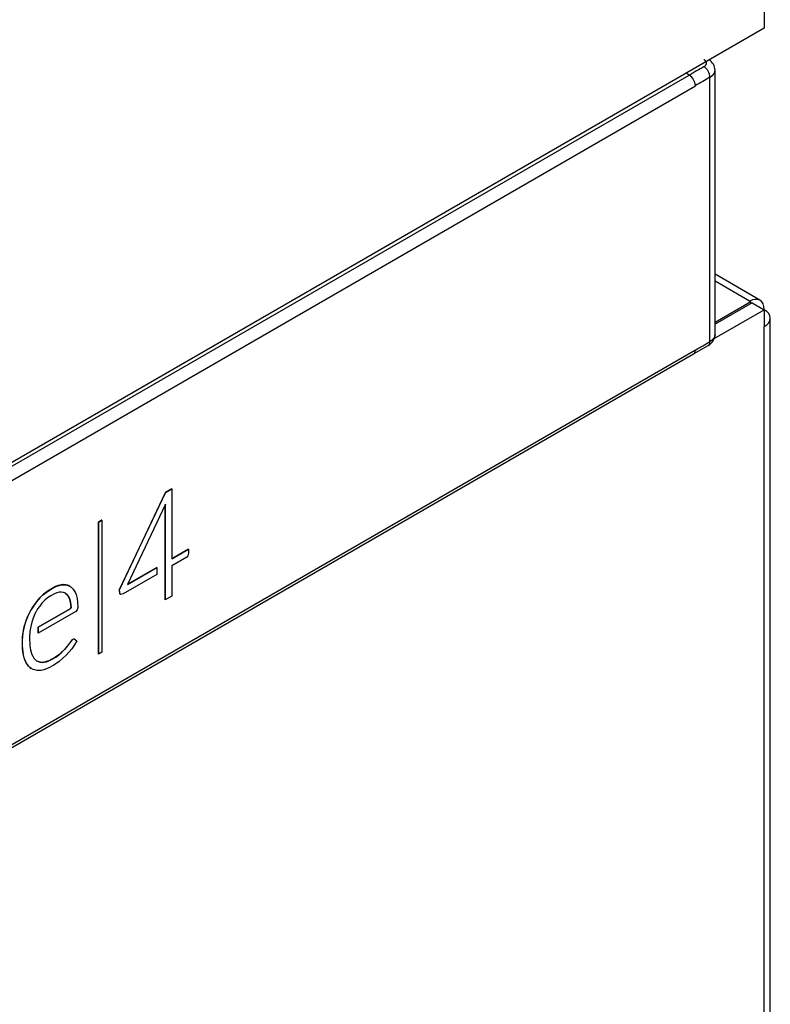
# Model space of a CAD drawing. Header units: millimetres. Extents: x 25 to 270, y 0 to 188.
# Tile 32 of 34: x 265.82 to 270.17, y 124.94 to 130.65. Entities that reach past the tile are written whole.
import ezdxf

# ---------------------------------------------------------------- set-up
doc = ezdxf.new("R2010")
doc.units = ezdxf.units.MM
doc.layers.add('134.124_BW4_CTM_', color=7, linetype='Continuous')
doc.layers.add('Standard', color=7, linetype='Continuous')

# ---------------------------------------------------------------- blocks, each defined once
blk = doc.blocks.new('SE')
at = {"layer": '134.124_BW4_CTM_', "color": 7, "linetype": 'Continuous'}
for p, q in [((64.9275, 47.6158), (64.9275, 47.5178)), ((64.9275, 47.5178), (56.5624, 42.6882)), ((56.5946, 42.6852), (64.4929, 47.2453)), ((64.4929, 47.2453), (64.4744, 47.2562)), ((64.6128, 45.7001), (64.6128, 47.233)), ((64.6421, 45.7406), (64.6421, 47.2742)), ((56.6303, 42.6245), (64.528, 47.1842)), ((64.9026, 45.9398), (64.6421, 46.0902)), ((64.8426, 45.9338), (64.6421, 46.0496)), ((64.8497, 45.9297), (64.6421, 45.8099)), ((64.8568, 45.9256), (64.6421, 45.8017)), ((64.8426, 45.9338), (64.8497, 45.9297)), ((64.8497, 45.9216), (64.8497, 45.9297)), ((64.8568, 45.9256), (64.9275, 45.8848)), ((64.6371, 45.7171), (64.9275, 45.8848)), ((64.9275, 45.8848), (64.9275, 45.7868)), ((64.9626, 24.8029), (64.9626, 45.8358)), ((64.9275, 24.7539), (64.9275, 45.7868)), ((56.6194, 41.068), (64.5178, 45.6281)), ((64.528, 45.6509), (56.6303, 41.0912)), ((64.5178, 45.6281), (64.6026, 45.6773)), ((61.4914, 44.8461), (61.4549, 44.825)), ((61.4556, 44.8246), (61.4921, 44.8457)), ((61.4921, 44.8457), (61.4914, 44.8461)), ((61.4921, 44.8457), (61.4921, 44.4402)), ((61.4549, 44.825), (61.1869, 44.2611)), ((61.1876, 44.2607), (61.4556, 44.8246)), ((61.4556, 44.8246), (61.4549, 44.825)), ((61.4549, 44.7573), (61.2353, 44.2919)), ((61.4533, 44.7522), (61.4529, 44.2022)), ((61.4537, 44.7548), (61.4533, 44.7522)), ((61.454, 44.7518), (61.4533, 44.7522)), ((61.4536, 44.2018), (61.454, 44.7518)), ((61.454, 44.7518), (61.4549, 44.7573)), ((61.0848, 44.664), (61.0664, 44.6533)), ((61.0671, 44.6529), (61.0855, 44.6636)), ((61.0855, 44.6636), (61.0848, 44.664)), ((61.0855, 44.6636), (61.0855, 43.8987)), ((61.0664, 44.6533), (61.0664, 43.8885)), ((61.0671, 44.6529), (61.0664, 44.6533)), ((61.0671, 43.8881), (61.0671, 44.6529)), ((61.5887, 44.4967), (61.4921, 44.441)), ((61.4921, 44.4402), (61.5894, 44.4963)), ((61.5894, 44.4963), (61.5887, 44.4967)), ((61.5894, 44.4963), (61.5894, 44.4738)), ((61.5788, 44.45), (61.4921, 44.4001)), ((61.5855, 44.4572), (61.5788, 44.45)), ((61.5894, 44.4738), (61.5855, 44.4572)), ((61.2353, 44.2919), (61.4048, 44.3897)), ((61.4041, 44.3901), (61.2358, 44.293)), ((61.4048, 44.3897), (61.4041, 44.3901)), ((61.4048, 44.3897), (61.4048, 44.3496)), ((61.4921, 44.4001), (61.4921, 44.224)), ((61.4048, 44.3496), (61.2097, 44.237)), ((60.7751, 44.2554), (60.7616, 44.2456)), ((60.7623, 44.2452), (60.7758, 44.255)), ((60.7969, 44.2688), (60.7751, 44.2554)), ((60.7758, 44.255), (60.7751, 44.2554)), ((60.7758, 44.255), (60.7976, 44.2684)), ((60.8166, 44.2791), (60.7969, 44.2688)), ((60.7976, 44.2684), (60.7969, 44.2688)), ((60.7976, 44.2684), (60.8173, 44.2787)), ((60.832, 44.2847), (60.8166, 44.2791)), ((60.8173, 44.2787), (60.8166, 44.2791)), ((60.8173, 44.2787), (60.8327, 44.2843)), ((60.8507, 44.2893), (60.832, 44.2847)), ((60.8327, 44.2843), (60.832, 44.2847)), ((60.8327, 44.2843), (60.8514, 44.2889)), ((60.8598, 44.2903), (60.8507, 44.2893)), ((60.8514, 44.2889), (60.8507, 44.2893)), ((60.8514, 44.2889), (60.8605, 44.2899)), ((60.8625, 44.2903), (60.8598, 44.2903)), ((60.8605, 44.2899), (60.8598, 44.2903)), ((60.8605, 44.2899), (60.8632, 44.2899)), ((60.8756, 44.2893), (60.8625, 44.2903)), ((60.8632, 44.2899), (60.8625, 44.2903)), ((60.8632, 44.2899), (60.8763, 44.2889)), ((60.888, 44.2865), (60.8756, 44.2893)), ((60.8763, 44.2889), (60.8756, 44.2893)), ((60.8763, 44.2889), (60.8887, 44.2861)), ((60.8995, 44.282), (60.888, 44.2865)), ((60.8887, 44.2861), (60.888, 44.2865)), ((60.8887, 44.2861), (60.9002, 44.2816)), ((60.9002, 44.2816), (60.8995, 44.282)), ((60.9002, 44.2816), (60.9069, 44.2773)), ((60.9069, 44.2773), (60.9103, 44.2743)), ((60.9103, 44.2743), (60.9187, 44.2651)), ((60.9187, 44.2651), (60.9264, 44.2544)), ((61.1869, 44.2611), (61.1903, 44.2373)), ((61.1876, 44.2607), (61.1869, 44.2611)), ((61.191, 44.2369), (61.1876, 44.2607)), ((60.7179, 44.2043), (60.7049, 44.1881)), ((60.7056, 44.1877), (60.7186, 44.2039)), ((60.7285, 44.2159), (60.7179, 44.2043)), ((60.7186, 44.2039), (60.7179, 44.2043)), ((60.7186, 44.2039), (60.7292, 44.2155)), ((60.7302, 44.2176), (60.7285, 44.2159)), ((60.7292, 44.2155), (60.7285, 44.2159)), ((60.7292, 44.2155), (60.7309, 44.2172)), ((60.7466, 44.233), (60.7302, 44.2176)), ((60.7309, 44.2172), (60.7302, 44.2176)), ((60.7309, 44.2172), (60.7473, 44.2326)), ((60.7553, 44.1996), (60.7426, 44.1871)), ((60.7616, 44.2456), (60.7466, 44.233)), ((60.7473, 44.2326), (60.7466, 44.233)), ((60.7473, 44.2326), (60.7623, 44.2452)), ((60.7715, 44.2134), (60.7553, 44.1996)), ((60.7623, 44.2452), (60.7616, 44.2456)), ((60.7905, 44.2264), (60.7715, 44.2134)), ((60.8107, 44.2375), (60.7905, 44.2264)), ((60.8254, 44.243), (60.8107, 44.2375)), ((60.8388, 44.2462), (60.8254, 44.243)), ((60.8501, 44.2467), (60.8388, 44.2462)), ((60.8627, 44.2446), (60.8501, 44.2467)), ((60.8743, 44.2402), (60.8627, 44.2446)), ((60.8739, 44.2403), (60.8809, 44.235)), ((60.8816, 44.2346), (60.8743, 44.2402)), ((60.8809, 44.235), (60.8892, 44.2252)), ((60.8816, 44.2346), (60.8809, 44.235)), ((60.8899, 44.2248), (60.8816, 44.2346)), ((60.8892, 44.2252), (60.8962, 44.2131)), ((60.8899, 44.2248), (60.8892, 44.2252)), ((60.8969, 44.2127), (60.8899, 44.2248)), ((60.8962, 44.2131), (60.8977, 44.21)), ((60.8969, 44.2127), (60.8962, 44.2131)), ((60.8984, 44.2096), (60.8969, 44.2127)), ((60.8977, 44.21), (60.9037, 44.1887)), ((60.8984, 44.2096), (60.8977, 44.21)), ((60.9044, 44.1883), (60.8984, 44.2096)), ((60.9264, 44.2544), (60.9332, 44.242)), ((60.9332, 44.242), (60.9369, 44.2323)), ((60.9369, 44.2323), (60.9423, 44.2107)), ((60.9423, 44.2107), (60.9451, 44.1892)), ((61.1903, 44.2373), (61.1943, 44.2331)), ((61.191, 44.2369), (61.1903, 44.2373)), ((61.195, 44.2327), (61.191, 44.2369)), ((61.195, 44.2327), (61.1943, 44.2331)), ((61.2097, 44.237), (61.195, 44.2327)), ((61.4536, 44.2018), (61.4529, 44.2022)), ((61.4921, 44.224), (61.4536, 44.2018)), ((60.6729, 44.1405), (60.6655, 44.1267)), ((60.6811, 44.1541), (60.6729, 44.1405)), ((60.6736, 44.1401), (60.6729, 44.1405)), ((60.6736, 44.1401), (60.6818, 44.1537)), ((60.6926, 44.1714), (60.6811, 44.1541)), ((60.6818, 44.1537), (60.6811, 44.1541)), ((60.6818, 44.1537), (60.6933, 44.171)), ((60.7049, 44.1881), (60.6926, 44.1714)), ((60.6933, 44.171), (60.6926, 44.1714)), ((60.6933, 44.171), (60.7056, 44.1877)), ((60.7056, 44.1877), (60.7049, 44.1881)), ((60.7136, 44.1492), (60.7051, 44.1348)), ((60.7257, 44.1664), (60.7136, 44.1492)), ((60.9025, 44.1509), (60.7161, 44.0433)), ((60.7168, 44.0429), (60.9032, 44.1505)), ((60.7387, 44.1827), (60.7257, 44.1664)), ((60.7426, 44.1871), (60.7387, 44.1827)), ((60.9082, 44.1582), (60.9025, 44.1509)), ((60.9032, 44.1505), (60.9025, 44.1509)), ((60.9032, 44.1505), (60.9089, 44.1578)), ((60.9037, 44.1887), (60.9082, 44.1582)), ((60.9044, 44.1883), (60.9037, 44.1887)), ((60.9089, 44.1578), (60.9044, 44.1883)), ((60.9089, 44.1578), (60.9082, 44.1582)), ((60.9426, 44.1436), (60.9342, 44.1348)), ((60.9463, 44.1583), (60.9426, 44.1436)), ((60.9451, 44.1892), (60.9463, 44.1583)), ((60.6492, 44.0882), (60.6422, 44.0684)), ((60.6429, 44.068), (60.6499, 44.0878)), ((60.6569, 44.1076), (60.6492, 44.0882)), ((60.6499, 44.0878), (60.6492, 44.0882)), ((60.6499, 44.0878), (60.6577, 44.1072)), ((60.6655, 44.1267), (60.6569, 44.1076)), ((60.6577, 44.1072), (60.6569, 44.1076)), ((60.6577, 44.1072), (60.6662, 44.1263)), ((60.6662, 44.1263), (60.6655, 44.1267)), ((60.6662, 44.1263), (60.6736, 44.1401)), ((60.6855, 44.0906), (60.6797, 44.0731)), ((60.6939, 44.1116), (60.6855, 44.0906)), ((60.7035, 44.1318), (60.6939, 44.1116)), ((60.7051, 44.1348), (60.7035, 44.1318)), ((60.9342, 44.1348), (60.7168, 44.0093)), ((60.6336, 44.0375), (60.6287, 44.0114)), ((60.6294, 44.011), (60.6343, 44.0371)), ((60.6374, 44.053), (60.6336, 44.0375)), ((60.6343, 44.0371), (60.6336, 44.0375)), ((60.6343, 44.0371), (60.6381, 44.0526)), ((60.6422, 44.0684), (60.6374, 44.053)), ((60.6381, 44.0526), (60.6374, 44.053)), ((60.6381, 44.0526), (60.6429, 44.068)), ((60.6429, 44.068), (60.6422, 44.0684)), ((60.6735, 44.048), (60.6689, 44.0188)), ((60.6797, 44.0731), (60.6735, 44.048)), ((60.7161, 44.0433), (60.7161, 44.0097)), ((60.7168, 44.0429), (60.7161, 44.0433)), ((60.7168, 44.0093), (60.7168, 44.0429)), ((60.6257, 43.9896), (60.6243, 43.9674)), ((60.625, 43.967), (60.6264, 43.9892)), ((60.6287, 44.0114), (60.6257, 43.9896)), ((60.6264, 43.9892), (60.6257, 43.9896)), ((60.6264, 43.9892), (60.6294, 44.011)), ((60.6294, 44.011), (60.6287, 44.0114)), ((60.6689, 44.0188), (60.6665, 43.9851)), ((60.6665, 43.9851), (60.6684, 43.9354)), ((60.7168, 44.0093), (60.7161, 44.0097)), ((60.9153, 43.9719), (60.9065, 43.9611)), ((60.9072, 43.9607), (60.916, 43.9715)), ((60.9256, 43.9766), (60.9153, 43.9719)), ((60.916, 43.9715), (60.9153, 43.9719)), ((60.916, 43.9715), (60.9263, 43.9762)), ((60.9263, 43.9762), (60.9256, 43.9766)), ((60.9263, 43.9762), (60.9408, 43.9647)), ((60.6243, 43.9674), (60.6242, 43.9371)), ((60.6242, 43.9371), (60.625, 43.9177)), ((60.6249, 43.9367), (60.6242, 43.9371)), ((60.625, 43.967), (60.6243, 43.9674)), ((60.6249, 43.9367), (60.625, 43.967)), ((60.6258, 43.9173), (60.6249, 43.9367)), ((60.625, 43.9177), (60.627, 43.9007)), ((60.6258, 43.9173), (60.625, 43.9177)), ((60.6277, 43.9003), (60.6258, 43.9173)), ((60.6684, 43.9354), (60.6723, 43.9114)), ((60.8687, 43.9144), (60.8522, 43.898)), ((60.8529, 43.8976), (60.8694, 43.914)), ((60.8856, 43.9334), (60.8687, 43.9144)), ((60.8694, 43.914), (60.8687, 43.9144)), ((60.8694, 43.914), (60.8863, 43.933)), ((60.9065, 43.9611), (60.8856, 43.9334)), ((60.8863, 43.933), (60.8856, 43.9334)), ((60.8863, 43.933), (60.9072, 43.9607)), ((60.9122, 43.919), (60.8964, 43.9)), ((60.9072, 43.9607), (60.9065, 43.9611)), ((60.9275, 43.9408), (60.9122, 43.919)), ((60.9408, 43.9647), (60.9275, 43.9408)), ((60.627, 43.9007), (60.6302, 43.8828)), ((60.6277, 43.9003), (60.627, 43.9007)), ((60.631, 43.8824), (60.6277, 43.9003)), ((60.6302, 43.8828), (60.6343, 43.866)), ((60.631, 43.8824), (60.6302, 43.8828)), ((60.635, 43.8656), (60.631, 43.8824)), ((60.6343, 43.866), (60.6385, 43.854)), ((60.635, 43.8656), (60.6343, 43.866)), ((60.6392, 43.8536), (60.635, 43.8656)), ((60.6723, 43.9114), (60.6777, 43.8916)), ((60.6777, 43.8916), (60.6788, 43.8887)), ((60.6788, 43.8887), (60.6851, 43.8754)), ((60.6851, 43.8754), (60.6923, 43.8639)), ((60.6923, 43.8639), (60.7004, 43.8542)), ((60.793, 43.856), (60.7785, 43.8488)), ((60.7792, 43.8484), (60.7937, 43.8556)), ((60.8177, 43.8705), (60.793, 43.856)), ((60.7937, 43.8556), (60.793, 43.856)), ((60.7937, 43.8556), (60.8184, 43.8701)), ((60.8357, 43.8837), (60.8177, 43.8705)), ((60.8184, 43.8701), (60.8177, 43.8705)), ((60.8184, 43.8701), (60.8364, 43.8833)), ((60.8522, 43.898), (60.8357, 43.8837)), ((60.8364, 43.8833), (60.8357, 43.8837)), ((60.8364, 43.8833), (60.8529, 43.8976)), ((60.8598, 43.8632), (60.8376, 43.8444)), ((60.8529, 43.8976), (60.8522, 43.898)), ((60.878, 43.8802), (60.8598, 43.8632)), ((60.8964, 43.9), (60.878, 43.8802)), ((61.0671, 43.8881), (61.0664, 43.8885)), ((61.0855, 43.8987), (61.0671, 43.8881)), ((60.6385, 43.854), (60.6448, 43.841)), ((60.6392, 43.8536), (60.6385, 43.854)), ((60.6455, 43.8406), (60.6392, 43.8536)), ((60.6448, 43.841), (60.6518, 43.8293)), ((60.6455, 43.8406), (60.6448, 43.841)), ((60.6525, 43.8289), (60.6455, 43.8406)), ((60.6518, 43.8293), (60.6596, 43.8189)), ((60.6525, 43.8289), (60.6518, 43.8293)), ((60.6603, 43.8185), (60.6525, 43.8289)), ((60.6596, 43.8189), (60.6681, 43.8099)), ((60.6603, 43.8185), (60.6596, 43.8189)), ((60.6688, 43.8095), (60.6603, 43.8185)), ((60.6681, 43.8099), (60.6757, 43.8043)), ((60.6688, 43.8095), (60.6681, 43.8099)), ((60.6765, 43.8039), (60.6688, 43.8095)), ((60.6765, 43.8039), (60.6757, 43.8043)), ((60.687, 43.799), (60.6765, 43.8039)), ((60.6982, 43.7954), (60.687, 43.799)), ((60.7004, 43.8542), (60.7067, 43.8492)), ((60.7167, 43.8444), (60.7065, 43.8493)), ((60.7067, 43.8492), (60.7175, 43.844)), ((60.7284, 43.8411), (60.7167, 43.8444)), ((60.7175, 43.844), (60.7167, 43.8444)), ((60.7175, 43.844), (60.7291, 43.8407)), ((60.7409, 43.8398), (60.7284, 43.8411)), ((60.7291, 43.8407), (60.7284, 43.8411)), ((60.7291, 43.8407), (60.7416, 43.8394)), ((60.7492, 43.8405), (60.7409, 43.8398)), ((60.7416, 43.8394), (60.7409, 43.8398)), ((60.7416, 43.8394), (60.7499, 43.8401)), ((60.7638, 43.8438), (60.7492, 43.8405)), ((60.7499, 43.8401), (60.7492, 43.8405)), ((60.7642, 43.8013), (60.7493, 43.7967)), ((60.7499, 43.8401), (60.7645, 43.8434)), ((60.7785, 43.8488), (60.7638, 43.8438)), ((60.7645, 43.8434), (60.7638, 43.8438)), ((60.7779, 43.8071), (60.7642, 43.8013)), ((60.7645, 43.8434), (60.7792, 43.8484)), ((60.8084, 43.8238), (60.7779, 43.8071)), ((60.7792, 43.8484), (60.7785, 43.8488)), ((60.8376, 43.8444), (60.8084, 43.8238)), ((60.7101, 43.7932), (60.6982, 43.7954)), ((60.7225, 43.7923), (60.7101, 43.7932)), ((60.7332, 43.7933), (60.7225, 43.7923)), ((60.7493, 43.7967), (60.7332, 43.7933))]:
    blk.add_line(p, q, dxfattribs=at)
for centre, radius, start, end in [((82.9468, 15.2811), 36.9087, 119.84696, 119.99913), ((64.5361, 47.2297), 0.0768, 2.4587, 57.0391), ((64.5669, 47.2714), 0.0753, 1.89, 56.3429), ((64.451, 47.1806), 0.077, 2.6678, 57.0435), ((64.567, 45.7435), 0.0751, 298.267, 358.0798)]:
    blk.add_arc(centre, radius, start, end, dxfattribs=at)
for centre, major_axis, start_param, end_param in [((64.5267, 19.9451), (16.6793, 28.8907), 0.781725, 0.785323), ((64.8426, 45.8358), (-0.06, -0.1039), 2.356194, 3.926991), ((64.8426, 45.8358), (-0.12, 0), 2.356194, 3.926991), ((64.5267, 72.8959), (-16.6837, -28.8984), 0.785427, 0.789024)]:
    blk.add_ellipse(centre, major_axis=major_axis, ratio=0.57735, start_param=start_param, end_param=end_param, dxfattribs=at)
for points, degree, knots in [([(64.5779, 47.2942), (64.5837, 47.2975), (64.5882, 47.3015), (64.5913, 47.306), (64.5941, 47.315), (64.5907, 47.3241), (64.5877, 47.3283), (64.5833, 47.332), (64.5779, 47.3352)], 5, [0, 0, 0, 0, 0, 0, 0.519821, 0.519821, 0.519821, 1, 1, 1, 1, 1, 1]), ([(64.5176, 45.628), (64.5177, 45.6281), (64.5177, 45.6281), (64.5242, 45.6319), (64.528, 45.6403), (64.528, 45.6509)], 3, [0, 0, 0, 0, 0.00536, 0.00536, 1, 1, 1, 1])]:
    blk.add_open_spline(points, degree=degree, knots=knots, dxfattribs=at)
for points in [[(64.6128, 47.233), (64.6237, 47.2393), (64.6325, 47.2467), (64.6386, 47.2551), (64.6418, 47.2639), (64.6421, 47.2727)], [(64.6421, 45.7409), (64.6421, 45.7319), (64.639, 45.7228), (64.6329, 45.7142), (64.624, 45.7066), (64.6128, 45.7001)], [(64.6026, 45.6773), (64.6065, 45.6796), (64.6096, 45.6832), (64.6118, 45.688), (64.6129, 45.6937), (64.6128, 45.7001)]]:
    blk.add_open_spline(points, degree=5, dxfattribs=at)

msp = doc.modelspace()

# ---------------------------------------------------------------- block references
at = {"layer": 'Standard', "color": 7}
msp.add_blockref('SE', (205.2083, 83.0844), dxfattribs=at)

doc.saveas('drawing.dxf')
